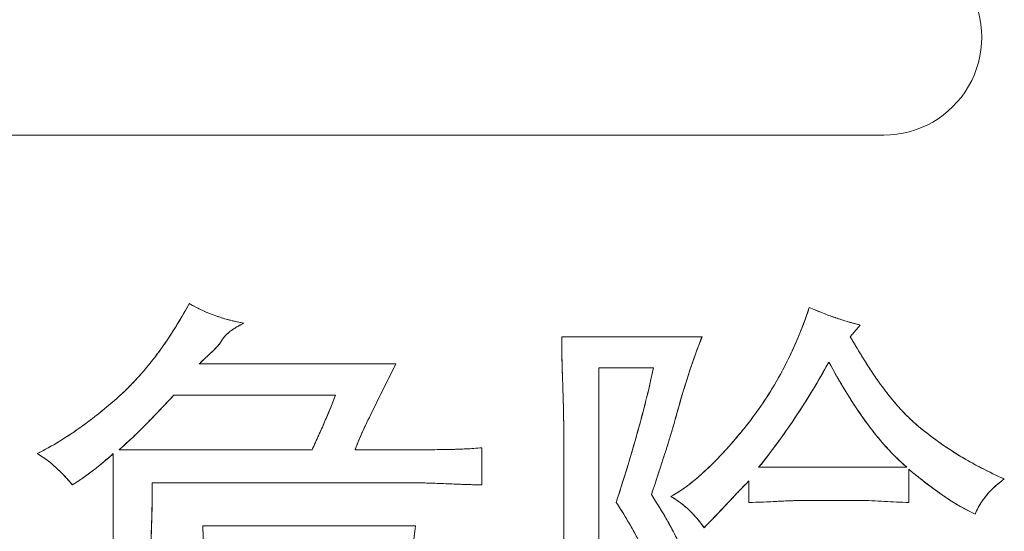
# Model space of a CAD drawing. Extents: x 4773 to 8448, y 27273 to 31291.
# Tile 12 of 99: x 5496 to 5545, y 28363 to 28388. Entities that reach past the tile are written whole.
import ezdxf

# ---------------------------------------------------------------- set-up
doc = ezdxf.new("R2010")
doc.units = 0
doc.header["$LTSCALE"] = 7.5
doc.header["$MEASUREMENT"] = 0
doc.layers.get('0').update_dxf_attribs({"linetype": 'CONTINUOUS', "lineweight": 18})

msp = doc.modelspace()

# ---------------------------------------------------------------- linework, layer by layer
at = {"linetype": 'Continuous'}
for p, q in [((5454.59, 28382.408), (5538.763, 28382.408)), ((5454.59, 28382.408), (5538.763, 28382.408)), ((5505.177, 28373.924), (5505.167, 28373.929)), ((5506.183, 28373.506), (5506.17, 28373.511)), ((5536.405, 28373.459), (5536.383, 28373.466)), ((5537.021, 28373.262), (5537.004, 28373.267)), ((5537.123, 28372.531), (5537.601, 28373.104)), ((5537.123, 28372.531), (5537.601, 28373.104)), ((5529.865, 28372.531), (5522.988, 28372.531)), ((5529.865, 28372.531), (5522.988, 28372.531)), ((5503.672, 28372.385), (5503.658, 28372.365)), ((5503.104, 28371.589), (5503.086, 28371.566)), ((5514.87, 28371.194), (5505.224, 28371.194)), ((5514.87, 28371.194), (5505.224, 28371.194)), ((5513.915, 28369.284), (5514.87, 28371.194)), ((5513.915, 28369.284), (5514.87, 28371.194)), ((5524.803, 28351.424), (5524.803, 28371.003)), ((5524.803, 28351.424), (5524.803, 28371.003)), ((5524.803, 28371.003), (5527.477, 28371.003)), ((5524.803, 28371.003), (5527.477, 28371.003)), ((5529.288, 28370.945), (5529.297, 28370.973)), ((5528.997, 28370.032), (5529.015, 28370.093)), ((5538.569, 28370.246), (5538.552, 28370.27)), ((5503.983, 28369.666), (5511.909, 28369.666)), ((5503.983, 28369.666), (5511.909, 28369.666)), ((5527.209, 28369.795), (5527.206, 28369.781)), ((5533.218, 28369.861), (5533.208, 28369.845)), ((5535.255, 28369.873), (5535.281, 28369.917)), ((5539.039, 28369.625), (5539.024, 28369.644)), ((5523.068, 28369.217), (5523.069, 28369.185)), ((5537.128, 28369.482), (5537.154, 28369.442)), ((5500.505, 28368.926), (5500.482, 28368.908)), ((5511.681, 28369.084), (5511.674, 28369.067)), ((5513.622, 28368.694), (5513.647, 28368.745)), ((5537.67, 28368.667), (5537.686, 28368.645)), ((5499.715, 28368.31), (5499.687, 28368.289)), ((5502.532, 28368.143), (5502.549, 28368.161)), ((5513.351, 28368.132), (5513.36, 28368.151)), ((5523.084, 28368.233), (5523.084, 28356.009)), ((5523.084, 28368.233), (5523.084, 28356.009)), ((5526.825, 28368.3), (5526.813, 28368.253)), ((5534.409, 28368.544), (5534.439, 28368.589)), ((5498.912, 28367.744), (5498.886, 28367.727)), ((5511.115, 28367.77), (5511.088, 28367.711)), ((5538.212, 28367.93), (5538.228, 28367.909)), ((5501.895, 28367.525), (5501.91, 28367.54)), ((5533.536, 28367.299), (5533.555, 28367.325)), ((5541.182, 28367.573), (5541.171, 28367.582)), ((5501.022, 28366.801), (5501.022, 28362.503)), ((5501.022, 28366.801), (5501.022, 28362.503)), ((5510.763, 28366.992), (5501.308, 28366.992)), ((5510.763, 28366.992), (5501.308, 28366.992)), ((5515.634, 28366.992), (5512.865, 28366.992)), ((5515.634, 28366.992), (5512.865, 28366.992)), ((5516.575, 28366.993), (5516.495, 28366.993)), ((5517.451, 28367.004), (5517.394, 28367.003)), ((5518.284, 28367.033), (5518.247, 28367.031)), ((5519.072, 28365.273), (5519.072, 28367.087)), ((5519.072, 28365.273), (5519.072, 28367.087)), ((5528.07, 28366.894), (5528.098, 28366.982)), ((5530.86, 28366.805), (5530.85, 28366.794)), ((5526.311, 28366.498), (5526.305, 28366.478)), ((5530.318, 28366.247), (5530.307, 28366.236)), ((5542.791, 28366.514), (5542.763, 28366.529)), ((5527.734, 28365.857), (5527.739, 28365.872)), ((5539.893, 28366.132), (5532.634, 28366.132)), ((5539.893, 28366.132), (5532.634, 28366.132)), ((5539.988, 28364.413), (5539.988, 28366.037)), ((5539.988, 28364.413), (5539.988, 28366.037)), ((5543.691, 28366.024), (5543.673, 28366.033)), ((5499.402, 28365.519), (5499.418, 28365.53)), ((5502.932, 28365.368), (5515.73, 28365.368)), ((5502.932, 28365.368), (5515.73, 28365.368)), ((5516.625, 28365.354), (5516.682, 28365.352)), ((5518.276, 28365.289), (5518.335, 28365.287)), ((5529.288, 28365.335), (5529.273, 28365.324)), ((5532.157, 28365.464), (5532.157, 28364.413)), ((5532.157, 28365.464), (5532.157, 28364.413)), ((5540.541, 28365.586), (5540.572, 28365.561)), ((5531.59, 28364.881), (5531.607, 28364.9)), ((5541.093, 28365.158), (5541.113, 28365.144)), ((5541.634, 28364.768), (5541.656, 28364.754)), ((5532.804, 28364.428), (5532.85, 28364.429)), ((5534.227, 28364.493), (5534.267, 28364.494)), ((5535.022, 28364.509), (5537.601, 28364.509)), ((5535.022, 28364.509), (5537.601, 28364.509)), ((5538.182, 28364.494), (5538.196, 28364.493)), ((5539.392, 28364.428), (5539.407, 28364.428)), ((5502.913, 28363.82), (5502.914, 28363.866)), ((5527.796, 28364.136), (5527.782, 28364.158)), ((5528.151, 28363.537), (5528.136, 28363.562)), ((5530.509, 28363.735), (5530.527, 28363.754)), ((5515.825, 28363.267), (5505.415, 28363.267)), ((5515.825, 28363.267), (5505.415, 28363.267)), ((5526.439, 28363.131), (5526.454, 28363.104))]:
    msp.add_line(p, q, dxfattribs=at)
for centre, radius, start, end in [((5538.763, 28387.208), 4.8, 270, 30), ((5538.763, 28387.208), 4.8, 270, 30), ((5483.075, 28386.06), 24.726, 328.8074, 331.2185), ((5509.057, 28381.687), 8.679, 240.2185, 243.3655), ((5508.716, 28381.01), 7.921, 243.4575, 247.2298), ((5514.807, 28380.726), 21.406, 338.473, 341.5859), ((5541.415, 28388.14), 15.512, 246.0455, 248.6357), ((5508.632, 28380.813), 7.706, 247.2417, 251.3674), ((5508.673, 28380.942), 7.841, 251.487, 255.9503), ((5541.501, 28388.355), 15.744, 248.6297, 251.0297), ((5541.37, 28387.966), 15.333, 251.1084, 253.4563), ((5486.084, 28384.233), 21.206, 326.0348, 328.6857), ((5484.654, 28385.118), 22.887, 328.6541, 328.7774), ((5508.777, 28381.364), 8.276, 255.9604, 260.5663), ((5508.795, 28370.087), 3.394, 121.4485, 124.8524), ((5509.378, 28369.134), 4.511, 118.7026, 121.4559), ((5510.156, 28367.716), 6.128, 116.5078, 118.7091), ((5541.049, 28386.873), 14.194, 253.5176, 255.9411), ((5507.554, 28371.586), 1.44, 139.8402, 146.377), ((5573.243, 28372.575), 50.255, 180.0499, 181.3913), ((5553.451, 28363.115), 25.397, 158.2376, 160.0555), ((5516.237, 28380.161), 19.869, 335.1096, 338.3405), ((5515.584, 28380.427), 20.574, 338.3229, 338.4528), ((5567.247, 28389.721), 34.683, 209.7114, 211.2334), ((5488.52, 28382.589), 18.267, 322.9759, 325.966), ((5507.447, 28371.658), 1.311, 146.4023, 153.4047), ((5490.515, 28381.081), 15.766, 319.6067, 322.8779), ((5498.08, 28379.975), 11.293, 312.9371, 313.0658), ((5559.883, 28360.777), 32.24, 160.0483, 161.5633), ((5517.216, 28379.708), 18.79, 331.7622, 335.1068), ((5563.313, 28387.357), 30.094, 211.268, 211.384), ((5560.039, 28385.339), 26.248, 211.3461, 213.1907), ((5633.024, 28374.048), 110.054, 181.40243, 181.9762), ((5501.941, 28390.05), 38.947, 328.8737, 331.2049), ((5565.756, 28387.348), 33.749, 208.4135, 210.1971), ((5492.101, 28379.728), 13.681, 315.8513, 319.4923), ((5491.351, 28380.382), 14.677, 319.4518, 319.5684), ((5567.597, 28358.205), 40.372, 161.6053, 162.8752), ((5517.866, 28379.359), 18.053, 328.2559, 331.6248), ((5517.592, 28379.51), 18.365, 331.616, 331.7495), ((5557.297, 28383.565), 22.982, 213.2301, 213.3626), ((5554.955, 28382.004), 20.167, 213.3179, 215.577), ((5493.337, 28378.525), 11.957, 311.676, 315.7242), ((5492.757, 28379.104), 12.776, 315.6818, 315.8104), ((5562.763, 28385.625), 30.296, 210.2275, 210.3641), ((5560.145, 28384.073), 27.252, 210.3313, 212.3731), ((5551.378, 28379.439), 15.766, 215.6672, 218.4094), ((5484.702, 28388.236), 24.952, 309.2966, 311.6593), ((5461.583, 28408.489), 57.488, 316.41289, 317.52134), ((5491.6, 28377.305), 21.698, 337.7371, 339.3873), ((5476.187, 28382.094), 52.484, 344.7629, 346.4322), ((5576.919, 28355.338), 50.124, 162.9527, 164.0727), ((5518.173, 28379.17), 17.692, 324.8365, 328.1917), ((5504.54, 28388.478), 35.91, 326.3673, 328.7951), ((5548.842, 28377.424), 12.527, 218.5035, 221.7313), ((5611.016, 28320.621), 108.612, 153.38189, 153.69969), ((5488.78, 28379.773), 41.342, 343.4751, 345.0282), ((5555.834, 28381.333), 22.144, 212.4779, 214.8885), ((5547.87, 28376.573), 11.235, 221.7889, 221.9415), ((5486.74, 28385.742), 21.731, 306.6601, 309.2269), ((5473.56, 28397.086), 40.951, 315.0635, 316.4155), ((5479.707, 28382.176), 34.551, 336.5685, 337.7027), ((5543.545, 28353.943), 33.362, 153.7603, 154.7941), ((5518.188, 28379.162), 17.675, 321.3371, 324.6963), ((5518.222, 28379.137), 17.632, 324.6981, 324.8342), ((5552.489, 28378.995), 18.063, 214.9611, 217.7771), ((5547.071, 28375.841), 10.152, 221.8832, 225.6013), ((5488.46, 28383.425), 18.846, 303.6847, 306.5673), ((5481.588, 28389.067), 29.605, 313.3501, 315.0267), ((5455.877, 28392.493), 60.518, 335.88852, 336.57747), ((5530.794, 28359.936), 19.272, 154.8317, 156.7002), ((5454.177, 28388.077), 75.292, 343.34494, 344.73384), ((5506.763, 28386.997), 33.239, 323.7124, 326.2791), ((5546.416, 28375.185), 9.225, 225.6597, 225.8403), ((5545.873, 28374.613), 8.437, 225.7804, 230.1356), ((5551.167, 28380.975), 16.713, 230.1849, 233.2641), ((5489.88, 28381.288), 16.279, 300.3368, 303.5888), ((5383.503, 28424.906), 139.818, 335.53059, 335.85375), ((5472.186, 28384.692), 58.65, 342.42471, 343.47972), ((5511.941, 28384.141), 25.663, 319.3599, 321.3699), ((5549.909, 28376.991), 14.795, 217.8668, 221.0881), ((5490.992, 28379.385), 14.075, 296.6114, 300.3426), ((5486.863, 28383.473), 21.916, 311.2346, 313.3072), ((5525.143, 28362.369), 13.12, 156.6956, 159.3673), ((5515.304, 28381.252), 21.23, 317.1167, 319.3646), ((5508.635, 28385.621), 30.916, 320.9217, 323.6557), ((5548.859, 28376.091), 13.413, 221.1395, 221.2911), ((5547.956, 28375.283), 12.201, 221.2371, 224.8933), ((5551.082, 28380.866), 16.575, 233.3218, 236.4817), ((5495.066, 28362.906), 4.488, 55.3159, 60.1936), ((5487.57, 28381.911), 20.231, 309.4065, 311.678), ((5515.781, 28562.937), 195.946, 269.95703, 270.2087), ((5516.327, 28422.685), 55.692, 270.2551, 271.0979), ((5516.837, 28397.032), 30.034, 271.1716, 272.6915), ((5517.353, 28386.283), 19.273, 272.7691, 275.1187), ((5431.51, 28397.607), 101.326, 341.74832, 342.35581), ((5518.24, 28378.52), 17.219, 314.5383, 317.0793), ((5551.192, 28381.029), 16.771, 236.4767, 236.5921), ((5551.41, 28381.367), 17.173, 236.6051, 239.7675), ((5494.637, 28362.285), 5.243, 51.0841, 55.3191), ((5494.053, 28361.562), 6.172, 47.4557, 51.0886), ((5490.44, 28378.414), 15.707, 306.9043, 309.4145), ((5430.733, 28395.082), 99.76, 342.09607, 343.33781), ((5520.715, 28376), 13.688, 311.5197, 314.492), ((5547.187, 28374.533), 11.127, 224.9482, 225.1252), ((5546.516, 28373.843), 10.165, 225.0651, 229.3381), ((5552.071, 28382.507), 18.491, 239.8759, 242.9906), ((5493.302, 28360.742), 7.285, 44.4541, 47.4627), ((5492.83, 28360.271), 7.951, 44.3729, 44.4948), ((5492.325, 28359.784), 8.653, 41.9243, 44.3393), ((5492.738, 28375.352), 11.878, 304.22, 306.9105), ((5237.644, 28461.57), 305.472, 341.53025, 341.74005), ((5522.697, 28373.758), 10.695, 308.0446, 311.5319), ((5560.776, 28390.951), 32.448, 230.1582, 231.4175), ((5553.013, 28384.363), 20.573, 243.0552, 246.0682), ((5491.731, 28359.244), 9.456, 41.8242, 41.9567), ((5491.046, 28358.638), 10.37, 39.7759, 41.7937), ((5440.581, 28365.342), 62.351, 358.64336, 0.02435), ((5515.693, 28335.295), 30.074, 88.2241, 89.9297), ((5555.58, 28342.093), 33.088, 135.0644, 136.4272), ((5554.96, 28383.649), 23.112, 231.499, 233.1335), ((5547.273, 28361.835), 4.543, 130.0657, 135.0204), ((5547.604, 28361.442), 5.057, 125.4938, 130.0638), ((5497.529, 28345.574), 35.505, 31.5616, 32.776), ((5524.881, 28370.851), 7.057, 303.6129, 303.8117), ((5601.983, 28298), 97.1, 136.46563, 136.92427), ((5551.462, 28378.977), 17.276, 233.196, 235.3284), ((5549.161, 28375.641), 13.223, 235.4217, 238.123), ((5546.802, 28362.275), 3.898, 140.2264, 145.6256), ((5547.002, 28362.107), 4.159, 135.0263, 140.219), ((5503.73, 28350.206), 26.132, 31.1996, 32.9352), ((5526.157, 28360.892), 4.387, 55.2358, 60.2131), ((5525.933, 28360.568), 4.781, 50.6376, 55.2447), ((5525.752, 28360.347), 5.067, 46.3252, 50.6476), ((5460.631, 28430.165), 96.416, 316.46455, 316.92317), ((5547.7, 28373.29), 10.455, 238.1176, 241.435), ((5546.678, 28362.36), 3.748, 145.6341, 151.2477), ((5454.092, 28365.011), 48.836, 357.0122, 358.6019), ((5507.561, 28351.73), 23.735, 29.9034, 31.5131), ((5525.674, 28360.263), 5.181, 42.1778, 46.3358), ((5547.157, 28372.315), 9.339, 241.4973, 241.633), ((5546.725, 28371.495), 8.413, 241.5696, 245.4925), ((5546.642, 28362.381), 3.706, 151.2578, 156.8046), ((5508.149, 28352.88), 20.966, 29.2696, 31.2036), ((5513.838, 28355.331), 16.499, 27.6774, 29.8281), ((5525.752, 28360.333), 5.077, 38.0486, 42.1897), ((5526.025, 28360.544), 4.731, 33.7286, 38.0641), ((5506.537, 28386.542), 33.088, 315.0644, 316.4272), ((5512.146, 28355.114), 16.387, 26.9962, 29.1805)]:
    msp.add_arc(centre, radius, start, end, dxfattribs=at)
for points, knots in [([(5504.747, 28374.155), (5504.285, 28373.316), (5503.273, 28371.685), (5502.003, 28370.23), (5501.288, 28369.594)], [0, 0, 0, 0, 0.500241, 1, 1, 1, 1]), ([(5507.421, 28373.2), (5506.952, 28373.278), (5506.025, 28373.513), (5505.159, 28373.919), (5504.747, 28374.155)], [0, 0, 0, 0, 0.500019, 1, 1, 1, 1]), ([(5535.117, 28373.964), (5534.767, 28372.911), (5533.905, 28370.854), (5532.682, 28368.985), (5531.989, 28368.119)], [0, 0, 0, 0, 0.500074, 1, 1, 1, 1]), ([(5537.601, 28373.104), (5537.175, 28373.211), (5536.335, 28373.464), (5535.518, 28373.786), (5535.117, 28373.964)], [0, 0, 0, 0, 0.49999, 1, 1, 1, 1]), ([(5506.275, 28372.245), (5506.331, 28372.357), (5506.516, 28372.619), (5506.919, 28372.933), (5507.251, 28373.115), (5507.421, 28373.2)], [0, 0, 0, 0, 0.249796, 0.624542, 1, 1, 1, 1]), ([(5522.988, 28372.531), (5522.988, 28371.815), (5523.018, 28370.74), (5523.068, 28369.308), (5523.084, 28368.592), (5523.084, 28368.233)], [0, 0, 0, 0, 0.499993, 0.749996, 1, 1, 1, 1]), ([(5528.718, 28369.093), (5528.884, 28369.674), (5529.235, 28370.831), (5529.64, 28371.97), (5529.865, 28372.531)], [0, 0, 0, 0, 0.50002, 1, 1, 1, 1]), ([(5540.466, 28368.138), (5540.111, 28368.434), (5539.453, 28369.089), (5538.595, 28370.18), (5537.825, 28371.335), (5537.352, 28372.13), (5537.123, 28372.531)], [0, 0, 0, 0, 0.249894, 0.499894, 0.749938, 1, 1, 1, 1]), ([(5505.224, 28371.194), (5505.399, 28371.369), (5505.771, 28371.696), (5506.126, 28372.047), (5506.275, 28372.245)], [0, 0, 0, 0, 0.500289, 1, 1, 1, 1]), ([(5532.634, 28366.132), (5532.96, 28366.534), (5534.223, 28368.172), (5535.325, 28369.931), (5536.072, 28371.29)], [0, 0, 0, 0, 0.250115, 1, 1, 1, 1]), ([(5536.072, 28371.29), (5536.328, 28370.817), (5536.861, 28369.882), (5537.74, 28368.529), (5538.728, 28367.252), (5539.485, 28366.482), (5539.893, 28366.132)], [0, 0, 0, 0, 0.250057, 0.500095, 0.750094, 1, 1, 1, 1]), ([(5527.477, 28371.003), (5527.365, 28370.444), (5527.106, 28369.334), (5526.514, 28367.133), (5526.012, 28365.498), (5525.662, 28364.413)], [0, 0, 0, 0, 0.249998, 0.500003, 1, 1, 1, 1]), ([(5501.288, 28369.594), (5500.679, 28369.054), (5499.414, 28368.027), (5498.025, 28367.165), (5497.297, 28366.801)], [0, 0, 0, 0, 0.500113, 1, 1, 1, 1]), ([(5501.308, 28366.992), (5501.783, 28367.407), (5502.692, 28368.283), (5503.556, 28369.201), (5503.983, 28369.666)], [0, 0, 0, 0, 0.499967, 1, 1, 1, 1]), ([(5511.909, 28369.666), (5511.739, 28369.212), (5511.363, 28368.317), (5510.964, 28367.433), (5510.763, 28366.992)], [0, 0, 0, 0, 0.49998, 1, 1, 1, 1]), ([(5512.865, 28366.992), (5513.012, 28367.385), (5513.351, 28368.156), (5513.727, 28368.908), (5513.915, 28369.284)], [0, 0, 0, 0, 0.499954, 1, 1, 1, 1]), ([(5544.668, 28365.559), (5543.915, 28365.894), (5542.445, 28366.649), (5541.098, 28367.611), (5540.466, 28368.138)], [0, 0, 0, 0, 0.500055, 1, 1, 1, 1]), ([(5531.989, 28368.119), (5531.727, 28367.792), (5531.189, 28367.149), (5530.326, 28366.231), (5529.394, 28365.386), (5528.704, 28364.9), (5528.336, 28364.7)], [0, 0, 0, 0, 0.250079, 0.50014, 0.750158, 1, 1, 1, 1]), ([(5497.297, 28366.801), (5497.631, 28366.61), (5498.247, 28366.136), (5498.77, 28365.569), (5499.016, 28365.273)], [0, 0, 0, 0, 0.499715, 1, 1, 1, 1]), ([(5499.016, 28365.273), (5499.197, 28365.381), (5499.548, 28365.613), (5500.224, 28366.114), (5500.707, 28366.521), (5501.022, 28366.801)], [0, 0, 0, 0, 0.250001, 0.500017, 1, 1, 1, 1]), ([(5519.072, 28367.087), (5518.501, 28367.035), (5517.354, 28366.991), (5516.208, 28366.992), (5515.634, 28366.992)], [0, 0, 0, 0, 0.499962, 1, 1, 1, 1]), ([(5539.988, 28366.037), (5540.491, 28365.617), (5541.517, 28364.803), (5542.64, 28364.111), (5543.235, 28363.84)], [0, 0, 0, 0, 0.500258, 1, 1, 1, 1]), ([(5502.645, 28360.02), (5502.704, 28360.463), (5502.796, 28361.352), (5502.907, 28363.135), (5502.932, 28364.475), (5502.932, 28365.368)], [0, 0, 0, 0, 0.250004, 0.500012, 1, 1, 1, 1]), ([(5515.73, 28365.368), (5516.287, 28365.368), (5517.123, 28365.338), (5518.236, 28365.288), (5518.794, 28365.273), (5519.072, 28365.273)], [0, 0, 0, 0, 0.499988, 0.749994, 1, 1, 1, 1]), ([(5543.235, 28363.84), (5543.384, 28364.186), (5543.791, 28364.835), (5544.361, 28365.34), (5544.668, 28365.559)], [0, 0, 0, 0, 0.49972, 1, 1, 1, 1]), ([(5529.101, 28361.453), (5529.01, 28361.753), (5528.783, 28362.341), (5528.217, 28363.464), (5527.721, 28364.267), (5527.381, 28364.795)], [0, 0, 0, 0, 0.249949, 0.499973, 1, 1, 1, 1]), ([(5525.662, 28364.413), (5525.851, 28364.122), (5526.217, 28363.533), (5526.724, 28362.625), (5527.096, 28361.841), (5527.338, 28361.191), (5527.432, 28360.856), (5527.467, 28360.686)], [0, 0, 0, 0, 0.25002, 0.500028, 0.749999, 0.875006, 1, 1, 1, 1]), ([(5528.336, 28364.7), (5528.661, 28364.514), (5529.262, 28364.056), (5529.753, 28363.483), (5529.96, 28363.172)], [0, 0, 0, 0, 0.499947, 1, 1, 1, 1]), ([(5532.157, 28364.413), (5532.634, 28364.413), (5533.589, 28364.468), (5534.544, 28364.509), (5535.022, 28364.509)], [0, 0, 0, 0, 0.5, 1, 1, 1, 1]), ([(5505.415, 28363.267), (5505.415, 28362.949), (5505.429, 28362.312), (5505.478, 28361.039), (5505.511, 28360.084), (5505.511, 28359.447)], [0, 0, 0, 0, 0.250005, 0.50001, 1, 1, 1, 1]), ([(5515.634, 28361.07), (5515.634, 28361.438), (5515.682, 28362.174), (5515.78, 28362.902), (5515.825, 28363.267)], [0, 0, 0, 0, 0.499924, 1, 1, 1, 1])]:
    msp.add_open_spline(points, degree=3, knots=knots, dxfattribs=at)
for points in [[(5506.454, 28372.514), (5506.489, 28372.557), (5506.527, 28372.598), (5506.569, 28372.638)], [(5506.569, 28372.638), (5506.61, 28372.678), (5506.654, 28372.717), (5506.702, 28372.756)], [(5506.702, 28372.756), (5506.75, 28372.795), (5506.801, 28372.834), (5506.856, 28372.872)], [(5505.956, 28371.883), (5506.013, 28371.941), (5506.069, 28371.999), (5506.122, 28372.059)], [(5506.122, 28372.059), (5506.175, 28372.119), (5506.226, 28372.18), (5506.275, 28372.245)], [(5505.41, 28371.374), (5505.473, 28371.433), (5505.536, 28371.491), (5505.598, 28371.547)], [(5505.598, 28371.547), (5505.657, 28371.601), (5505.715, 28371.654), (5505.772, 28371.707)], [(5505.791, 28371.725), (5505.847, 28371.777), (5505.902, 28371.83), (5505.956, 28371.883)], [(5505.224, 28371.194), (5505.286, 28371.256), (5505.348, 28371.316), (5505.41, 28371.374)], [(5527.477, 28371.003), (5527.406, 28370.647), (5527.317, 28370.244), (5527.209, 28369.795)], [(5523.035, 28370.253), (5523.047, 28369.896), (5523.059, 28369.55), (5523.068, 28369.217)], [(5523.069, 28369.185), (5523.078, 28368.856), (5523.084, 28368.539), (5523.084, 28368.233)], [(5527.381, 28364.795), (5527.856, 28366.219), (5528.332, 28367.643), (5528.718, 28369.093)], [(5499.016, 28365.273), (5499.133, 28365.343), (5499.262, 28365.425), (5499.402, 28365.519)], [(5516.682, 28365.352), (5516.964, 28365.343), (5517.239, 28365.332), (5517.506, 28365.321)], [(5517.506, 28365.321), (5517.771, 28365.309), (5518.028, 28365.298), (5518.276, 28365.289)], [(5518.335, 28365.287), (5518.591, 28365.279), (5518.838, 28365.273), (5519.072, 28365.273)], [(5529.273, 28365.324), (5529.115, 28365.201), (5528.96, 28365.089), (5528.808, 28364.987)], [(5529.96, 28363.172), (5530.708, 28363.92), (5531.408, 28364.715), (5532.157, 28365.464)], [(5528.788, 28364.974), (5528.634, 28364.871), (5528.483, 28364.78), (5528.336, 28364.7)], [(5532.157, 28364.413), (5532.367, 28364.413), (5532.583, 28364.419), (5532.804, 28364.428)], [(5532.85, 28364.429), (5533.067, 28364.438), (5533.29, 28364.45), (5533.519, 28364.461)], [(5533.519, 28364.461), (5533.749, 28364.473), (5533.985, 28364.484), (5534.227, 28364.493)], [(5534.267, 28364.494), (5534.513, 28364.503), (5534.765, 28364.509), (5535.022, 28364.509)], [(5537.601, 28364.509), (5537.789, 28364.509), (5537.984, 28364.503), (5538.182, 28364.494)], [(5537.601, 28364.509), (5538.397, 28364.509), (5539.192, 28364.413), (5539.988, 28364.413)], [(5538.196, 28364.493), (5538.394, 28364.484), (5538.595, 28364.473), (5538.795, 28364.461)], [(5538.795, 28364.461), (5538.995, 28364.449), (5539.195, 28364.437), (5539.392, 28364.428)], [(5539.407, 28364.428), (5539.604, 28364.419), (5539.799, 28364.413), (5539.988, 28364.413)], [(5505.415, 28363.267), (5505.415, 28362.981), (5505.421, 28362.683), (5505.43, 28362.376)], [(5515.761, 28362.756), (5515.782, 28362.923), (5515.803, 28363.093), (5515.825, 28363.267)]]:
    msp.add_open_spline(points, degree=3, dxfattribs=at)

doc.saveas('drawing.dxf')
